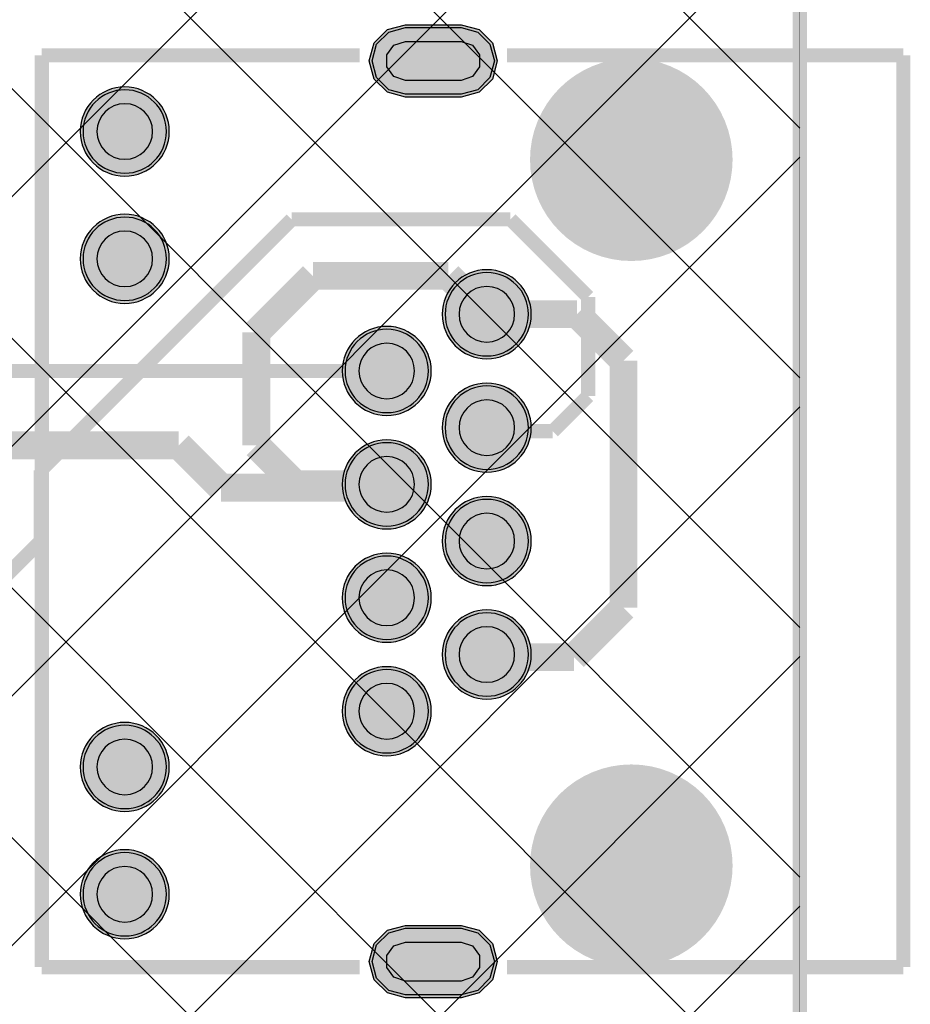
# Model space of a CAD drawing. Header units: millimetres. Extents: x 17.1 to 78.1, y -0.1 to 75.3.
# Tile 15 of 47: x 62 to 78.1, y 20.4 to 38.1. Entities that reach past the tile are written whole.
import ezdxf

# ---------------------------------------------------------------- set-up
doc = ezdxf.new("R2010")
doc.units = ezdxf.units.MM
doc.header["$MEASUREMENT"] = 0
for name, color, linetype, true_color in [('Board-Outline-Layer', 7, 'Continuous', 0xff00ff), ('Bottom-Layer', 7, 'Continuous', 0x0000ff), ('Bottom-Paste-Mask-Layer', 7, 'Continuous', 0x800000), ('Bottom-Solder-Mask-Layer', 7, 'Continuous', 0xaa00ff), ('Hole-Layer', 7, 'Continuous', 0x222222), ('Multi-Layer', 7, 'Continuous', 0xc0c0c0), ('Top-Layer', 7, 'Continuous', 0xff0000), ('Top-Paste-Mask-Layer', 7, 'Continuous', 0x808080), ('Top-Silkscreen-Layer', 7, 'Continuous', 0xffcc00), ('Top-Solder-Mask-Layer', 7, 'Continuous', 0x800080)]:
    doc.layers.add(name, color=color, linetype=linetype, true_color=true_color)

msp = doc.modelspace()

# ---------------------------------------------------------------- hatches: boundary and pattern name
at = {"layer": 'Bottom-Layer'}
for points in [[(69.976, 37.995), (70.276, 37.914), (70.496, 37.695), (70.576, 37.395), (70.496, 37.095), (70.276, 36.875), (69.976, 36.795), (68.976, 36.795), (68.676, 36.875), (68.457, 37.095), (68.376, 37.395), (68.457, 37.695), (68.676, 37.914), (68.976, 37.995)], [(63.176, 36.125, 1), (64.676, 36.125, 1)], [(63.176, 33.835, 1), (64.676, 33.835, 1)], [(69.69, 32.838, 1), (71.19, 32.838, 1)], [(67.89, 31.818, 1), (69.39, 31.818, 1)], [(69.69, 30.798, 1), (71.19, 30.798, 1)], [(67.89, 29.778, 1), (69.39, 29.778, 1)], [(69.69, 28.758, 1), (71.19, 28.758, 1)], [(67.89, 27.738, 1), (69.39, 27.738, 1)], [(69.69, 26.718, 1), (71.19, 26.718, 1)], [(67.89, 25.698, 1), (69.39, 25.698, 1)], [(63.176, 24.695, 1), (64.676, 24.695, 1)], [(63.176, 22.405, 1), (64.676, 22.405, 1)], [(69.976, 21.795), (70.276, 21.714), (70.496, 21.495), (70.576, 21.195), (70.496, 20.895), (70.276, 20.675), (69.976, 20.595), (68.976, 20.595), (68.676, 20.675), (68.457, 20.895), (68.376, 21.195), (68.457, 21.495), (68.676, 21.714), (68.976, 21.795)]]:
    msp.add_hatch(color=256, dxfattribs=at).paths.add_polyline_path(points)
at = {"layer": 'Bottom-Paste-Mask-Layer'}
for points in [[(69.976, 37.995), (70.276, 37.914), (70.496, 37.695), (70.576, 37.395), (70.496, 37.095), (70.276, 36.875), (69.976, 36.795), (68.976, 36.795), (68.676, 36.875), (68.457, 37.095), (68.376, 37.395), (68.457, 37.695), (68.676, 37.914), (68.976, 37.995)], [(63.176, 36.125, 1), (64.676, 36.125, 1)], [(63.176, 33.835, 1), (64.676, 33.835, 1)], [(69.69, 32.838, 1), (71.19, 32.838, 1)], [(67.89, 31.818, 1), (69.39, 31.818, 1)], [(69.69, 30.798, 1), (71.19, 30.798, 1)], [(67.89, 29.778, 1), (69.39, 29.778, 1)], [(69.69, 28.758, 1), (71.19, 28.758, 1)], [(67.89, 27.738, 1), (69.39, 27.738, 1)], [(69.69, 26.718, 1), (71.19, 26.718, 1)], [(67.89, 25.698, 1), (69.39, 25.698, 1)], [(63.176, 24.695, 1), (64.676, 24.695, 1)], [(63.176, 22.405, 1), (64.676, 22.405, 1)], [(69.976, 21.795), (70.276, 21.714), (70.496, 21.495), (70.576, 21.195), (70.496, 20.895), (70.276, 20.675), (69.976, 20.595), (68.976, 20.595), (68.676, 20.675), (68.457, 20.895), (68.376, 21.195), (68.457, 21.495), (68.676, 21.714), (68.976, 21.795)]]:
    msp.add_hatch(color=256, dxfattribs=at).paths.add_polyline_path(points)
at = {"layer": 'Bottom-Solder-Mask-Layer'}
for points in [[(69.976, 38.046), (70.302, 37.958), (70.54, 37.72), (70.627, 37.395), (70.54, 37.069), (70.302, 36.831), (69.976, 36.744), (68.976, 36.744), (68.651, 36.831), (68.413, 37.069), (68.325, 37.395), (68.413, 37.72), (68.651, 37.958), (68.976, 38.046)], [(63.125, 36.125, 1), (64.727, 36.125, 1)], [(63.125, 33.835, 1), (64.727, 33.835, 1)], [(69.639, 32.838, 1), (71.241, 32.838, 1)], [(67.839, 31.818, 1), (69.441, 31.818, 1)], [(69.639, 30.798, 1), (71.241, 30.798, 1)], [(67.839, 29.778, 1), (69.441, 29.778, 1)], [(69.639, 28.758, 1), (71.241, 28.758, 1)], [(67.839, 27.738, 1), (69.441, 27.738, 1)], [(69.639, 26.718, 1), (71.241, 26.718, 1)], [(67.839, 25.698, 1), (69.441, 25.698, 1)], [(63.125, 24.695, 1), (64.727, 24.695, 1)], [(63.125, 22.405, 1), (64.727, 22.405, 1)], [(69.976, 21.846), (70.302, 21.758), (70.54, 21.52), (70.627, 21.195), (70.54, 20.869), (70.302, 20.631), (69.976, 20.544), (68.976, 20.544), (68.651, 20.631), (68.413, 20.869), (68.325, 21.195), (68.413, 21.52), (68.651, 21.758), (68.976, 21.846)]]:
    msp.add_hatch(color=256, dxfattribs=at).paths.add_polyline_path(points)
at = {"layer": 'Hole-Layer'}
for points in [[(69.976, 37.745), (70.182, 37.678), (70.309, 37.503), (70.309, 37.287), (70.182, 37.112), (69.976, 37.045), (68.976, 37.045), (68.77, 37.112), (68.643, 37.287), (68.643, 37.503), (68.77, 37.678), (68.976, 37.745)], [(63.426, 36.125, 1), (64.426, 36.125, 1)], [(63.426, 33.835, 1), (64.426, 33.835, 1)], [(69.94, 32.838, 1), (70.94, 32.838, 1)], [(68.14, 31.818, 1), (69.14, 31.818, 1)], [(69.94, 30.798, 1), (70.94, 30.798, 1)], [(68.14, 29.778, 1), (69.14, 29.778, 1)], [(69.94, 28.758, 1), (70.94, 28.758, 1)], [(68.14, 27.738, 1), (69.14, 27.738, 1)], [(69.94, 26.718, 1), (70.94, 26.718, 1)], [(68.14, 25.698, 1), (69.14, 25.698, 1)], [(63.426, 24.695, 1), (64.426, 24.695, 1)], [(63.426, 22.405, 1), (64.426, 22.405, 1)], [(69.976, 21.545), (70.182, 21.478), (70.309, 21.303), (70.309, 21.087), (70.182, 20.912), (69.976, 20.845), (68.976, 20.845), (68.77, 20.912), (68.643, 21.087), (68.643, 21.303), (68.77, 21.478), (68.976, 21.545)]]:
    msp.add_hatch(color=256, dxfattribs=at).paths.add_polyline_path(points)
at = {"layer": 'Multi-Layer'}
h = msp.add_hatch(dxfattribs=at)
h.set_pattern_fill('ANSI37', color=256, style=0)
h.set_pattern_definition([(45, (0, 0), (-2.24506, 2.24506), []), (135, (0, 0), (-2.24506, -2.24506), [])])
h.paths.add_polyline_path([(50.497, 0), (50.497, 74.549), (76.073, 74.549), (76.073, 0)])
for points in [[(69.976, 37.995), (70.276, 37.914), (70.496, 37.695), (70.576, 37.395), (70.496, 37.095), (70.276, 36.875), (69.976, 36.795), (68.976, 36.795), (68.676, 36.875), (68.457, 37.095), (68.376, 37.395), (68.457, 37.695), (68.676, 37.914), (68.976, 37.995)], [(69.976, 37.995), (70.276, 37.914), (70.496, 37.695), (70.576, 37.395), (70.496, 37.095), (70.276, 36.875), (69.976, 36.795), (68.976, 36.795), (68.676, 36.875), (68.457, 37.095), (68.376, 37.395), (68.457, 37.695), (68.676, 37.914), (68.976, 37.995)], [(69.976, 37.995), (70.276, 37.914), (70.496, 37.695), (70.576, 37.395), (70.496, 37.095), (70.276, 36.875), (69.976, 36.795), (68.976, 36.795), (68.676, 36.875), (68.457, 37.095), (68.376, 37.395), (68.457, 37.695), (68.676, 37.914), (68.976, 37.995)], [(71.54, 35.618, 1), (74.54, 35.618, 1)], [(71.54, 35.618, 1), (74.54, 35.618, 1)], [(63.176, 36.125, 1), (64.676, 36.125, 1)], [(63.176, 36.125, 1), (64.676, 36.125, 1)], [(63.176, 36.125, 1), (64.676, 36.125, 1)], [(63.176, 33.835, 1), (64.676, 33.835, 1)], [(63.176, 33.835, 1), (64.676, 33.835, 1)], [(63.176, 33.835, 1), (64.676, 33.835, 1)], [(69.69, 32.838, 1), (71.19, 32.838, 1)], [(69.69, 32.838, 1), (71.19, 32.838, 1)], [(69.69, 32.838, 1), (71.19, 32.838, 1)], [(67.89, 31.818, 1), (69.39, 31.818, 1)], [(67.89, 31.818, 1), (69.39, 31.818, 1)], [(67.89, 31.818, 1), (69.39, 31.818, 1)], [(69.69, 30.798, 1), (71.19, 30.798, 1)], [(69.69, 30.798, 1), (71.19, 30.798, 1)], [(69.69, 30.798, 1), (71.19, 30.798, 1)], [(67.89, 29.778, 1), (69.39, 29.778, 1)], [(67.89, 29.778, 1), (69.39, 29.778, 1)], [(67.89, 29.778, 1), (69.39, 29.778, 1)], [(69.69, 28.758, 1), (71.19, 28.758, 1)], [(69.69, 28.758, 1), (71.19, 28.758, 1)], [(69.69, 28.758, 1), (71.19, 28.758, 1)], [(67.89, 27.738, 1), (69.39, 27.738, 1)], [(67.89, 27.738, 1), (69.39, 27.738, 1)], [(67.89, 27.738, 1), (69.39, 27.738, 1)], [(69.69, 26.718, 1), (71.19, 26.718, 1)], [(69.69, 26.718, 1), (71.19, 26.718, 1)], [(69.69, 26.718, 1), (71.19, 26.718, 1)], [(67.89, 25.698, 1), (69.39, 25.698, 1)], [(67.89, 25.698, 1), (69.39, 25.698, 1)], [(67.89, 25.698, 1), (69.39, 25.698, 1)], [(63.176, 24.695, 1), (64.676, 24.695, 1)], [(63.176, 24.695, 1), (64.676, 24.695, 1)], [(63.176, 24.695, 1), (64.676, 24.695, 1)], [(71.54, 22.918, 1), (74.54, 22.918, 1)], [(71.54, 22.918, 1), (74.54, 22.918, 1)], [(63.176, 22.405, 1), (64.676, 22.405, 1)], [(63.176, 22.405, 1), (64.676, 22.405, 1)], [(63.176, 22.405, 1), (64.676, 22.405, 1)], [(69.976, 21.795), (70.276, 21.714), (70.496, 21.495), (70.576, 21.195), (70.496, 20.895), (70.276, 20.675), (69.976, 20.595), (68.976, 20.595), (68.676, 20.675), (68.457, 20.895), (68.376, 21.195), (68.457, 21.495), (68.676, 21.714), (68.976, 21.795)], [(69.976, 21.795), (70.276, 21.714), (70.496, 21.495), (70.576, 21.195), (70.496, 20.895), (70.276, 20.675), (69.976, 20.595), (68.976, 20.595), (68.676, 20.675), (68.457, 20.895), (68.376, 21.195), (68.457, 21.495), (68.676, 21.714), (68.976, 21.795)], [(69.976, 21.795), (70.276, 21.714), (70.496, 21.495), (70.576, 21.195), (70.496, 20.895), (70.276, 20.675), (69.976, 20.595), (68.976, 20.595), (68.676, 20.675), (68.457, 20.895), (68.376, 21.195), (68.457, 21.495), (68.676, 21.714), (68.976, 21.795)]]:
    msp.add_hatch(color=256, dxfattribs=at).paths.add_polyline_path(points)
at = {"layer": 'Top-Layer'}
for points in [[(69.976, 37.995), (70.276, 37.914), (70.496, 37.695), (70.576, 37.395), (70.496, 37.095), (70.276, 36.875), (69.976, 36.795), (68.976, 36.795), (68.676, 36.875), (68.457, 37.095), (68.376, 37.395), (68.457, 37.695), (68.676, 37.914), (68.976, 37.995)], [(63.176, 36.125, 1), (64.676, 36.125, 1)], [(63.176, 33.835, 1), (64.676, 33.835, 1)], [(69.69, 32.838, 1), (71.19, 32.838, 1)], [(67.89, 31.818, 1), (69.39, 31.818, 1)], [(69.69, 30.798, 1), (71.19, 30.798, 1)], [(67.89, 29.778, 1), (69.39, 29.778, 1)], [(69.69, 28.758, 1), (71.19, 28.758, 1)], [(67.89, 27.738, 1), (69.39, 27.738, 1)], [(69.69, 26.718, 1), (71.19, 26.718, 1)], [(67.89, 25.698, 1), (69.39, 25.698, 1)], [(63.176, 24.695, 1), (64.676, 24.695, 1)], [(63.176, 22.405, 1), (64.676, 22.405, 1)], [(69.976, 21.795), (70.276, 21.714), (70.496, 21.495), (70.576, 21.195), (70.496, 20.895), (70.276, 20.675), (69.976, 20.595), (68.976, 20.595), (68.676, 20.675), (68.457, 20.895), (68.376, 21.195), (68.457, 21.495), (68.676, 21.714), (68.976, 21.795)]]:
    msp.add_hatch(color=256, dxfattribs=at).paths.add_polyline_path(points)
at = {"layer": 'Top-Paste-Mask-Layer'}
for points in [[(69.976, 37.995), (70.276, 37.914), (70.496, 37.695), (70.576, 37.395), (70.496, 37.095), (70.276, 36.875), (69.976, 36.795), (68.976, 36.795), (68.676, 36.875), (68.457, 37.095), (68.376, 37.395), (68.457, 37.695), (68.676, 37.914), (68.976, 37.995)], [(63.176, 36.125, 1), (64.676, 36.125, 1)], [(63.176, 33.835, 1), (64.676, 33.835, 1)], [(69.69, 32.838, 1), (71.19, 32.838, 1)], [(67.89, 31.818, 1), (69.39, 31.818, 1)], [(69.69, 30.798, 1), (71.19, 30.798, 1)], [(67.89, 29.778, 1), (69.39, 29.778, 1)], [(69.69, 28.758, 1), (71.19, 28.758, 1)], [(67.89, 27.738, 1), (69.39, 27.738, 1)], [(69.69, 26.718, 1), (71.19, 26.718, 1)], [(67.89, 25.698, 1), (69.39, 25.698, 1)], [(63.176, 24.695, 1), (64.676, 24.695, 1)], [(63.176, 22.405, 1), (64.676, 22.405, 1)], [(69.976, 21.795), (70.276, 21.714), (70.496, 21.495), (70.576, 21.195), (70.496, 20.895), (70.276, 20.675), (69.976, 20.595), (68.976, 20.595), (68.676, 20.675), (68.457, 20.895), (68.376, 21.195), (68.457, 21.495), (68.676, 21.714), (68.976, 21.795)]]:
    msp.add_hatch(color=256, dxfattribs=at).paths.add_polyline_path(points)
at = {"layer": 'Top-Solder-Mask-Layer'}
for points in [[(69.976, 38.046), (70.302, 37.958), (70.54, 37.72), (70.627, 37.395), (70.54, 37.069), (70.302, 36.831), (69.976, 36.744), (68.976, 36.744), (68.651, 36.831), (68.413, 37.069), (68.325, 37.395), (68.413, 37.72), (68.651, 37.958), (68.976, 38.046)], [(63.125, 36.125, 1), (64.727, 36.125, 1)], [(63.125, 33.835, 1), (64.727, 33.835, 1)], [(69.639, 32.838, 1), (71.241, 32.838, 1)], [(67.839, 31.818, 1), (69.441, 31.818, 1)], [(69.639, 30.798, 1), (71.241, 30.798, 1)], [(67.839, 29.778, 1), (69.441, 29.778, 1)], [(69.639, 28.758, 1), (71.241, 28.758, 1)], [(67.839, 27.738, 1), (69.441, 27.738, 1)], [(69.639, 26.718, 1), (71.241, 26.718, 1)], [(67.839, 25.698, 1), (69.441, 25.698, 1)], [(63.125, 24.695, 1), (64.727, 24.695, 1)], [(63.125, 22.405, 1), (64.727, 22.405, 1)], [(69.976, 21.846), (70.302, 21.758), (70.54, 21.52), (70.627, 21.195), (70.54, 20.869), (70.302, 20.631), (69.976, 20.544), (68.976, 20.544), (68.651, 20.631), (68.413, 20.869), (68.325, 21.195), (68.413, 21.52), (68.651, 21.758), (68.976, 21.846)]]:
    msp.add_hatch(color=256, dxfattribs=at).paths.add_polyline_path(points)

# ---------------------------------------------------------------- linework, layer by layer
at = {"layer": 'Board-Outline-Layer', "const_width": 0.254}
msp.add_lwpolyline([(17.272, 0), (17.272, 74.549), (76.073, 74.549), (76.073, 0)], close=True, dxfattribs=at)
at = {"layer": 'Bottom-Layer', "const_width": 0.00508}
msp.add_lwpolyline([(17.272, 0), (17.272, 74.549), (76.073, 74.549), (76.073, 0)], close=True, dxfattribs=at)
at = {"layer": 'Bottom-Layer'}
for points in [[(69.976, 37.995), (70.276, 37.914), (70.496, 37.695), (70.576, 37.395), (70.496, 37.095), (70.276, 36.875), (69.976, 36.795), (68.976, 36.795), (68.676, 36.875), (68.457, 37.095), (68.376, 37.395), (68.457, 37.695), (68.676, 37.914), (68.976, 37.995)], [(69.976, 21.795), (70.276, 21.714), (70.496, 21.495), (70.576, 21.195), (70.496, 20.895), (70.276, 20.675), (69.976, 20.595), (68.976, 20.595), (68.676, 20.675), (68.457, 20.895), (68.376, 21.195), (68.457, 21.495), (68.676, 21.714), (68.976, 21.795)]]:
    msp.add_lwpolyline(points, close=True, dxfattribs=at)
for points in [[(63.176, 36.125, 1), (64.676, 36.125, 1)], [(63.176, 33.835, 1), (64.676, 33.835, 1)], [(63.176, 24.695, 1), (64.676, 24.695, 1)], [(63.176, 22.405, 1), (64.676, 22.405, 1)]]:
    msp.add_lwpolyline(points, format="xyb", close=True, dxfattribs=at)
for points, const_width in [([(66.929, 34.544), (62.416, 30.031)], 0.254), ([(70.866, 34.544), (66.929, 34.544)], 0.254), ([(72.263, 33.147), (70.866, 34.544)], 0.254), ([(66.294, 32.512), (67.31, 33.528)], 0.5), ([(67.31, 33.528), (69.75, 33.528)], 0.5), ([(69.75, 33.528), (70.44, 32.838)], 0.5), ([(72.263, 31.369), (72.263, 33.147)], 0.254), ([(66.294, 30.48), (66.294, 32.512)], 0.5), ([(71.628, 30.734), (72.263, 31.369)], 0.254), ([(70.44, 30.798), (70.504, 30.734)], 0.254), ([(70.504, 30.734), (71.628, 30.734)], 0.254), ([(66.996, 29.778), (66.294, 30.48)], 0.5), ([(62.416, 30.031), (62.416, 28.761)], 0.254), ([(68.64, 29.778), (66.996, 29.778)], 0.5), ([(62.416, 28.761), (60.452, 26.797)], 0.254)]:
    msp.add_lwpolyline(points, dxfattribs=dict(at, const_width=const_width))
for points in [[(69.69, 32.838, 1), (71.19, 32.838), (71.19, 32.838, 1), (69.69, 32.838)], [(67.89, 31.818, 1), (69.39, 31.818), (69.39, 31.818, 1), (67.89, 31.818)], [(69.69, 30.798, 1), (71.19, 30.798), (71.19, 30.798, 1), (69.69, 30.798)], [(67.89, 29.778, 1), (69.39, 29.778), (69.39, 29.778, 1), (67.89, 29.778)], [(69.69, 28.758, 1), (71.19, 28.758), (71.19, 28.758, 1), (69.69, 28.758)], [(67.89, 27.738, 1), (69.39, 27.738), (69.39, 27.738, 1), (67.89, 27.738)], [(69.69, 26.718, 1), (71.19, 26.718), (71.19, 26.718, 1), (69.69, 26.718)], [(67.89, 25.698, 1), (69.39, 25.698), (69.39, 25.698, 1), (67.89, 25.698)]]:
    msp.add_lwpolyline(points, format="xyb", dxfattribs=at)
at = {"layer": 'Bottom-Paste-Mask-Layer'}
for points in [[(69.976, 37.995), (70.276, 37.914), (70.496, 37.695), (70.576, 37.395), (70.496, 37.095), (70.276, 36.875), (69.976, 36.795), (68.976, 36.795), (68.676, 36.875), (68.457, 37.095), (68.376, 37.395), (68.457, 37.695), (68.676, 37.914), (68.976, 37.995)], [(69.976, 21.795), (70.276, 21.714), (70.496, 21.495), (70.576, 21.195), (70.496, 20.895), (70.276, 20.675), (69.976, 20.595), (68.976, 20.595), (68.676, 20.675), (68.457, 20.895), (68.376, 21.195), (68.457, 21.495), (68.676, 21.714), (68.976, 21.795)]]:
    msp.add_lwpolyline(points, close=True, dxfattribs=at)
for points in [[(63.176, 36.125, 1), (64.676, 36.125, 1)], [(63.176, 33.835, 1), (64.676, 33.835, 1)], [(63.176, 24.695, 1), (64.676, 24.695, 1)], [(63.176, 22.405, 1), (64.676, 22.405, 1)]]:
    msp.add_lwpolyline(points, format="xyb", close=True, dxfattribs=at)
for points in [[(69.69, 32.838, 1), (71.19, 32.838), (71.19, 32.838, 1), (69.69, 32.838)], [(67.89, 31.818, 1), (69.39, 31.818), (69.39, 31.818, 1), (67.89, 31.818)], [(69.69, 30.798, 1), (71.19, 30.798), (71.19, 30.798, 1), (69.69, 30.798)], [(67.89, 29.778, 1), (69.39, 29.778), (69.39, 29.778, 1), (67.89, 29.778)], [(69.69, 28.758, 1), (71.19, 28.758), (71.19, 28.758, 1), (69.69, 28.758)], [(67.89, 27.738, 1), (69.39, 27.738), (69.39, 27.738, 1), (67.89, 27.738)], [(69.69, 26.718, 1), (71.19, 26.718), (71.19, 26.718, 1), (69.69, 26.718)], [(67.89, 25.698, 1), (69.39, 25.698), (69.39, 25.698, 1), (67.89, 25.698)]]:
    msp.add_lwpolyline(points, format="xyb", dxfattribs=at)
at = {"layer": 'Bottom-Solder-Mask-Layer'}
for points in [[(69.976, 38.046), (70.302, 37.958), (70.54, 37.72), (70.627, 37.395), (70.54, 37.069), (70.302, 36.831), (69.976, 36.744), (68.976, 36.744), (68.651, 36.831), (68.413, 37.069), (68.325, 37.395), (68.413, 37.72), (68.651, 37.958), (68.976, 38.046)], [(69.976, 21.846), (70.302, 21.758), (70.54, 21.52), (70.627, 21.195), (70.54, 20.869), (70.302, 20.631), (69.976, 20.544), (68.976, 20.544), (68.651, 20.631), (68.413, 20.869), (68.325, 21.195), (68.413, 21.52), (68.651, 21.758), (68.976, 21.846)]]:
    msp.add_lwpolyline(points, close=True, dxfattribs=at)
for points in [[(63.125, 36.125, 1), (64.727, 36.125), (64.727, 36.125, 1), (63.125, 36.125)], [(63.125, 33.835, 1), (64.727, 33.835), (64.727, 33.835, 1), (63.125, 33.835)], [(63.125, 24.695, 1), (64.727, 24.695), (64.727, 24.695, 1), (63.125, 24.695)], [(63.125, 22.405, 1), (64.727, 22.405), (64.727, 22.405, 1), (63.125, 22.405)]]:
    msp.add_lwpolyline(points, format="xyb", dxfattribs=at)
for points in [[(69.639, 32.838, 1), (71.241, 32.838, 1)], [(67.839, 31.818, 1), (69.441, 31.818, 1)], [(69.639, 30.798, 1), (71.241, 30.798, 1)], [(67.839, 29.778, 1), (69.441, 29.778, 1)], [(69.639, 28.758, 1), (71.241, 28.758, 1)], [(67.839, 27.738, 1), (69.441, 27.738, 1)], [(69.639, 26.718, 1), (71.241, 26.718, 1)], [(67.839, 25.698, 1), (69.441, 25.698, 1)]]:
    msp.add_lwpolyline(points, format="xyb", close=True, dxfattribs=at)
at = {"layer": 'Hole-Layer'}
for points in [[(69.976, 37.745), (70.182, 37.678), (70.309, 37.503), (70.309, 37.287), (70.182, 37.112), (69.976, 37.045), (68.976, 37.045), (68.77, 37.112), (68.643, 37.287), (68.643, 37.503), (68.77, 37.678), (68.976, 37.745)], [(69.976, 21.545), (70.182, 21.478), (70.309, 21.303), (70.309, 21.087), (70.182, 20.912), (69.976, 20.845), (68.976, 20.845), (68.77, 20.912), (68.643, 21.087), (68.643, 21.303), (68.77, 21.478), (68.976, 21.545)]]:
    msp.add_lwpolyline(points, close=True, dxfattribs=at)
for points in [[(63.426, 36.125, 1), (64.426, 36.125, 1)], [(63.426, 33.835, 1), (64.426, 33.835, 1)], [(69.94, 32.838, 1), (70.94, 32.838, 1)], [(68.14, 31.818, 1), (69.14, 31.818, 1)], [(69.94, 30.798, 1), (70.94, 30.798, 1)], [(68.14, 29.778, 1), (69.14, 29.778, 1)], [(69.94, 28.758, 1), (70.94, 28.758, 1)], [(68.14, 27.738, 1), (69.14, 27.738, 1)], [(69.94, 26.718, 1), (70.94, 26.718, 1)], [(68.14, 25.698, 1), (69.14, 25.698, 1)], [(63.426, 24.695, 1), (64.426, 24.695, 1)], [(63.426, 22.405, 1), (64.426, 22.405, 1)]]:
    msp.add_lwpolyline(points, format="xyb", close=True, dxfattribs=at)
at = {"layer": 'Multi-Layer', "const_width": 0.00508}
msp.add_lwpolyline([(50.497, 0), (50.497, 74.549), (76.073, 74.549), (76.073, 0)], close=True, dxfattribs=at)
at = {"layer": 'Multi-Layer'}
for points in [[(69.976, 37.995), (70.276, 37.914), (70.496, 37.695), (70.576, 37.395), (70.496, 37.095), (70.276, 36.875), (69.976, 36.795), (68.976, 36.795), (68.676, 36.875), (68.457, 37.095), (68.376, 37.395), (68.457, 37.695), (68.676, 37.914), (68.976, 37.995)], [(69.976, 37.995), (70.276, 37.914), (70.496, 37.695), (70.576, 37.395), (70.496, 37.095), (70.276, 36.875), (69.976, 36.795), (68.976, 36.795), (68.676, 36.875), (68.457, 37.095), (68.376, 37.395), (68.457, 37.695), (68.676, 37.914), (68.976, 37.995)], [(69.976, 37.995), (70.276, 37.914), (70.496, 37.695), (70.576, 37.395), (70.496, 37.095), (70.276, 36.875), (69.976, 36.795), (68.976, 36.795), (68.676, 36.875), (68.457, 37.095), (68.376, 37.395), (68.457, 37.695), (68.676, 37.914), (68.976, 37.995)], [(69.976, 21.795), (70.276, 21.714), (70.496, 21.495), (70.576, 21.195), (70.496, 20.895), (70.276, 20.675), (69.976, 20.595), (68.976, 20.595), (68.676, 20.675), (68.457, 20.895), (68.376, 21.195), (68.457, 21.495), (68.676, 21.714), (68.976, 21.795)], [(69.976, 21.795), (70.276, 21.714), (70.496, 21.495), (70.576, 21.195), (70.496, 20.895), (70.276, 20.675), (69.976, 20.595), (68.976, 20.595), (68.676, 20.675), (68.457, 20.895), (68.376, 21.195), (68.457, 21.495), (68.676, 21.714), (68.976, 21.795)], [(69.976, 21.795), (70.276, 21.714), (70.496, 21.495), (70.576, 21.195), (70.496, 20.895), (70.276, 20.675), (69.976, 20.595), (68.976, 20.595), (68.676, 20.675), (68.457, 20.895), (68.376, 21.195), (68.457, 21.495), (68.676, 21.714), (68.976, 21.795)]]:
    msp.add_lwpolyline(points, close=True, dxfattribs=at)
at = {"layer": 'Multi-Layer', "const_width": 0.645}
for points in [[(71.54, 35.618, 1), (74.54, 35.618, 1)], [(71.54, 35.618, 1), (74.54, 35.618, 1)], [(71.54, 22.918, 1), (74.54, 22.918, 1)], [(71.54, 22.918, 1), (74.54, 22.918, 1)]]:
    msp.add_lwpolyline(points, format="xyb", close=True, dxfattribs=at)
at = {"layer": 'Multi-Layer'}
for points in [[(63.176, 36.125, 1), (64.676, 36.125, 1)], [(63.176, 36.125, 1), (64.676, 36.125, 1)], [(63.176, 36.125, 1), (64.676, 36.125, 1)], [(63.176, 33.835, 1), (64.676, 33.835, 1)], [(63.176, 33.835, 1), (64.676, 33.835, 1)], [(63.176, 33.835, 1), (64.676, 33.835, 1)], [(63.176, 24.695, 1), (64.676, 24.695, 1)], [(63.176, 24.695, 1), (64.676, 24.695, 1)], [(63.176, 24.695, 1), (64.676, 24.695, 1)], [(63.176, 22.405, 1), (64.676, 22.405, 1)], [(63.176, 22.405, 1), (64.676, 22.405, 1)], [(63.176, 22.405, 1), (64.676, 22.405, 1)]]:
    msp.add_lwpolyline(points, format="xyb", close=True, dxfattribs=at)
for points in [[(69.69, 32.838, 1), (71.19, 32.838), (71.19, 32.838, 1), (69.69, 32.838)], [(69.69, 32.838, 1), (71.19, 32.838), (71.19, 32.838, 1), (69.69, 32.838)], [(69.69, 32.838, 1), (71.19, 32.838), (71.19, 32.838, 1), (69.69, 32.838)], [(67.89, 31.818, 1), (69.39, 31.818), (69.39, 31.818, 1), (67.89, 31.818)], [(67.89, 31.818, 1), (69.39, 31.818), (69.39, 31.818, 1), (67.89, 31.818)], [(67.89, 31.818, 1), (69.39, 31.818), (69.39, 31.818, 1), (67.89, 31.818)], [(69.69, 30.798, 1), (71.19, 30.798), (71.19, 30.798, 1), (69.69, 30.798)], [(69.69, 30.798, 1), (71.19, 30.798), (71.19, 30.798, 1), (69.69, 30.798)], [(69.69, 30.798, 1), (71.19, 30.798), (71.19, 30.798, 1), (69.69, 30.798)], [(67.89, 29.778, 1), (69.39, 29.778), (69.39, 29.778, 1), (67.89, 29.778)], [(67.89, 29.778, 1), (69.39, 29.778), (69.39, 29.778, 1), (67.89, 29.778)], [(67.89, 29.778, 1), (69.39, 29.778), (69.39, 29.778, 1), (67.89, 29.778)], [(69.69, 28.758, 1), (71.19, 28.758), (71.19, 28.758, 1), (69.69, 28.758)], [(69.69, 28.758, 1), (71.19, 28.758), (71.19, 28.758, 1), (69.69, 28.758)], [(69.69, 28.758, 1), (71.19, 28.758), (71.19, 28.758, 1), (69.69, 28.758)], [(67.89, 27.738, 1), (69.39, 27.738), (69.39, 27.738, 1), (67.89, 27.738)], [(67.89, 27.738, 1), (69.39, 27.738), (69.39, 27.738, 1), (67.89, 27.738)], [(67.89, 27.738, 1), (69.39, 27.738), (69.39, 27.738, 1), (67.89, 27.738)], [(69.69, 26.718, 1), (71.19, 26.718), (71.19, 26.718, 1), (69.69, 26.718)], [(69.69, 26.718, 1), (71.19, 26.718), (71.19, 26.718, 1), (69.69, 26.718)], [(69.69, 26.718, 1), (71.19, 26.718), (71.19, 26.718, 1), (69.69, 26.718)], [(67.89, 25.698, 1), (69.39, 25.698), (69.39, 25.698, 1), (67.89, 25.698)], [(67.89, 25.698, 1), (69.39, 25.698), (69.39, 25.698, 1), (67.89, 25.698)], [(67.89, 25.698, 1), (69.39, 25.698), (69.39, 25.698, 1), (67.89, 25.698)]]:
    msp.add_lwpolyline(points, format="xyb", dxfattribs=at)
at = {"layer": 'Top-Layer', "const_width": 0.00508}
msp.add_lwpolyline([(17.272, 0), (17.272, 74.549), (76.073, 74.549), (76.073, 0)], close=True, dxfattribs=at)
at = {"layer": 'Top-Layer'}
for points in [[(69.976, 37.995), (70.276, 37.914), (70.496, 37.695), (70.576, 37.395), (70.496, 37.095), (70.276, 36.875), (69.976, 36.795), (68.976, 36.795), (68.676, 36.875), (68.457, 37.095), (68.376, 37.395), (68.457, 37.695), (68.676, 37.914), (68.976, 37.995)], [(69.976, 21.795), (70.276, 21.714), (70.496, 21.495), (70.576, 21.195), (70.496, 20.895), (70.276, 20.675), (69.976, 20.595), (68.976, 20.595), (68.676, 20.675), (68.457, 20.895), (68.376, 21.195), (68.457, 21.495), (68.676, 21.714), (68.976, 21.795)]]:
    msp.add_lwpolyline(points, close=True, dxfattribs=at)
for points in [[(63.176, 36.125, 1), (64.676, 36.125, 1)], [(63.176, 33.835, 1), (64.676, 33.835, 1)], [(63.176, 24.695, 1), (64.676, 24.695, 1)], [(63.176, 22.405, 1), (64.676, 22.405, 1)]]:
    msp.add_lwpolyline(points, format="xyb", close=True, dxfattribs=at)
for points in [[(69.69, 32.838, 1), (71.19, 32.838), (71.19, 32.838, 1), (69.69, 32.838)], [(67.89, 31.818, 1), (69.39, 31.818), (69.39, 31.818, 1), (67.89, 31.818)], [(69.69, 30.798, 1), (71.19, 30.798), (71.19, 30.798, 1), (69.69, 30.798)], [(67.89, 29.778, 1), (69.39, 29.778), (69.39, 29.778, 1), (67.89, 29.778)], [(69.69, 28.758, 1), (71.19, 28.758), (71.19, 28.758, 1), (69.69, 28.758)], [(67.89, 27.738, 1), (69.39, 27.738), (69.39, 27.738, 1), (67.89, 27.738)], [(69.69, 26.718, 1), (71.19, 26.718), (71.19, 26.718, 1), (69.69, 26.718)], [(67.89, 25.698, 1), (69.39, 25.698), (69.39, 25.698, 1), (67.89, 25.698)]]:
    msp.add_lwpolyline(points, format="xyb", dxfattribs=at)
for points, const_width in [([(70.44, 32.838), (72.064, 32.838)], 0.5), ([(72.064, 32.838), (72.898, 32.004)], 0.5), ([(72.898, 32.004), (72.898, 27.559)], 0.5), ([(68.64, 31.818), (61.654, 31.818)], 0.254), ([(57.478, 30.48), (64.897, 30.48)], 0.5), ([(64.897, 30.48), (65.659, 29.718)], 0.5), ([(65.659, 29.718), (68.58, 29.718)], 0.5), ([(68.58, 29.718), (68.64, 29.778)], 0.5), ([(72.898, 27.559), (72.009, 26.67)], 0.5), ([(70.488, 26.67), (70.44, 26.718)], 0.5), ([(72.009, 26.67), (70.488, 26.67)], 0.5)]:
    msp.add_lwpolyline(points, dxfattribs=dict(at, const_width=const_width))
at = {"layer": 'Top-Paste-Mask-Layer'}
for points in [[(69.976, 37.995), (70.276, 37.914), (70.496, 37.695), (70.576, 37.395), (70.496, 37.095), (70.276, 36.875), (69.976, 36.795), (68.976, 36.795), (68.676, 36.875), (68.457, 37.095), (68.376, 37.395), (68.457, 37.695), (68.676, 37.914), (68.976, 37.995)], [(69.976, 21.795), (70.276, 21.714), (70.496, 21.495), (70.576, 21.195), (70.496, 20.895), (70.276, 20.675), (69.976, 20.595), (68.976, 20.595), (68.676, 20.675), (68.457, 20.895), (68.376, 21.195), (68.457, 21.495), (68.676, 21.714), (68.976, 21.795)]]:
    msp.add_lwpolyline(points, close=True, dxfattribs=at)
for points in [[(63.176, 36.125, 1), (64.676, 36.125, 1)], [(63.176, 33.835, 1), (64.676, 33.835, 1)], [(63.176, 24.695, 1), (64.676, 24.695, 1)], [(63.176, 22.405, 1), (64.676, 22.405, 1)]]:
    msp.add_lwpolyline(points, format="xyb", close=True, dxfattribs=at)
for points in [[(69.69, 32.838, 1), (71.19, 32.838), (71.19, 32.838, 1), (69.69, 32.838)], [(67.89, 31.818, 1), (69.39, 31.818), (69.39, 31.818, 1), (67.89, 31.818)], [(69.69, 30.798, 1), (71.19, 30.798), (71.19, 30.798, 1), (69.69, 30.798)], [(67.89, 29.778, 1), (69.39, 29.778), (69.39, 29.778, 1), (67.89, 29.778)], [(69.69, 28.758, 1), (71.19, 28.758), (71.19, 28.758, 1), (69.69, 28.758)], [(67.89, 27.738, 1), (69.39, 27.738), (69.39, 27.738, 1), (67.89, 27.738)], [(69.69, 26.718, 1), (71.19, 26.718), (71.19, 26.718, 1), (69.69, 26.718)], [(67.89, 25.698, 1), (69.39, 25.698), (69.39, 25.698, 1), (67.89, 25.698)]]:
    msp.add_lwpolyline(points, format="xyb", dxfattribs=at)
at = {"layer": 'Top-Silkscreen-Layer', "const_width": 0.254}
for points in [[(62.433, 37.495), (68.151, 37.495)], [(62.433, 21.095), (62.433, 37.495)], [(62.433, 37.495), (68.151, 37.495)], [(62.433, 21.095), (62.433, 37.495)], [(70.801, 37.495), (77.933, 37.495)], [(70.801, 37.495), (77.933, 37.495)], [(77.933, 37.495), (77.933, 21.095)], [(77.933, 37.495), (77.933, 21.095)], [(62.433, 21.095), (68.151, 21.095)], [(62.433, 21.095), (68.151, 21.095)], [(70.801, 21.095), (77.933, 21.095)], [(70.801, 21.095), (77.933, 21.095)]]:
    msp.add_lwpolyline(points, dxfattribs=at)
at = {"layer": 'Top-Solder-Mask-Layer'}
for points in [[(69.976, 38.046), (70.302, 37.958), (70.54, 37.72), (70.627, 37.395), (70.54, 37.069), (70.302, 36.831), (69.976, 36.744), (68.976, 36.744), (68.651, 36.831), (68.413, 37.069), (68.325, 37.395), (68.413, 37.72), (68.651, 37.958), (68.976, 38.046)], [(69.976, 21.846), (70.302, 21.758), (70.54, 21.52), (70.627, 21.195), (70.54, 20.869), (70.302, 20.631), (69.976, 20.544), (68.976, 20.544), (68.651, 20.631), (68.413, 20.869), (68.325, 21.195), (68.413, 21.52), (68.651, 21.758), (68.976, 21.846)]]:
    msp.add_lwpolyline(points, close=True, dxfattribs=at)
for points in [[(63.125, 36.125, 1), (64.727, 36.125), (64.727, 36.125, 1), (63.125, 36.125)], [(63.125, 33.835, 1), (64.727, 33.835), (64.727, 33.835, 1), (63.125, 33.835)], [(63.125, 24.695, 1), (64.727, 24.695), (64.727, 24.695, 1), (63.125, 24.695)], [(63.125, 22.405, 1), (64.727, 22.405), (64.727, 22.405, 1), (63.125, 22.405)]]:
    msp.add_lwpolyline(points, format="xyb", dxfattribs=at)
for points in [[(69.639, 32.838, 1), (71.241, 32.838, 1)], [(67.839, 31.818, 1), (69.441, 31.818, 1)], [(69.639, 30.798, 1), (71.241, 30.798, 1)], [(67.839, 29.778, 1), (69.441, 29.778, 1)], [(69.639, 28.758, 1), (71.241, 28.758, 1)], [(67.839, 27.738, 1), (69.441, 27.738, 1)], [(69.639, 26.718, 1), (71.241, 26.718, 1)], [(67.839, 25.698, 1), (69.441, 25.698, 1)]]:
    msp.add_lwpolyline(points, format="xyb", close=True, dxfattribs=at)

doc.saveas('drawing.dxf')
